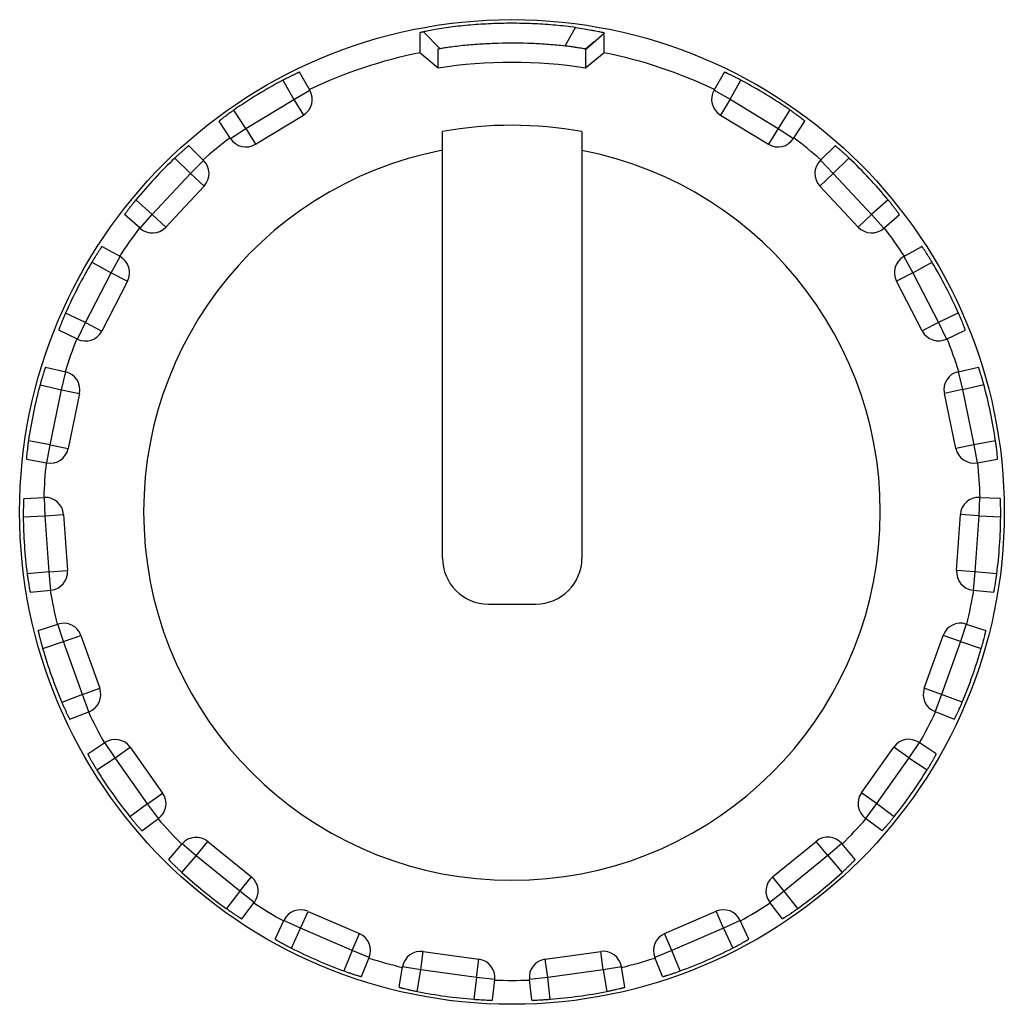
# Model space of a CAD drawing. Header units: millimetres. Extents: x -206 to 633, y -81 to 435.
# Tile 15 of 43: x 86 to 97, y 203 to 214. Entities that reach past the tile are written whole.
import ezdxf

# ---------------------------------------------------------------- set-up
doc = ezdxf.new("R2010")
doc.units = ezdxf.units.MM
doc.header["$LTSCALE"] = 23.1
doc.layers.add('06_ALL_SURFS', color=7, linetype='CONTINUOUS')

msp = doc.modelspace()

# ---------------------------------------------------------------- linework, layer by layer
at = {"layer": '06_ALL_SURFS', "color": 4}
for p, q in [((90.559, 213.28), (90.382, 213.461)), ((91.923, 213.311), (92.035, 213.509)), ((92.144, 213.271), (92.344, 213.446)), ((88.856, 212.935), (88.975, 212.728)), ((93.712, 212.729), (93.831, 212.936)), ((88.975, 212.728), (89.149, 212.828)), ((93.539, 212.829), (93.712, 212.729)), ((88.454, 212.412), (88.975, 212.728)), ((88.975, 212.728), (89.079, 212.558)), ((93.712, 212.729), (93.609, 212.558)), ((93.712, 212.729), (94.234, 212.412)), ((88.454, 212.412), (88.325, 212.612)), ((94.363, 212.613), (94.234, 212.412)), ((88.286, 212.303), (88.454, 212.412)), ((88.454, 212.412), (88.558, 212.241)), ((94.234, 212.412), (94.13, 212.241)), ((94.234, 212.412), (94.402, 212.304)), ((87.684, 212.09), (87.854, 211.923)), ((87.854, 211.923), (87.994, 212.066)), ((94.694, 212.067), (94.834, 211.924)), ((94.834, 211.924), (95.004, 212.091)), ((87.438, 211.477), (87.854, 211.923)), ((87.854, 211.923), (88, 211.787)), ((94.834, 211.924), (94.688, 211.787)), ((94.834, 211.924), (95.25, 211.478)), ((87.438, 211.477), (87.259, 211.636)), ((95.429, 211.637), (95.25, 211.478)), ((87.305, 211.328), (87.438, 211.477)), ((87.438, 211.477), (87.584, 211.341)), ((95.25, 211.478), (95.104, 211.342)), ((95.25, 211.478), (95.383, 211.329)), ((86.992, 210.845), (87.088, 211.02)), ((95.6, 211.021), (95.697, 210.846)), ((86.783, 210.96), (86.992, 210.845)), ((95.697, 210.846), (95.906, 210.961)), ((86.711, 210.304), (86.992, 210.845)), ((86.992, 210.845), (87.169, 210.753)), ((95.697, 210.846), (95.519, 210.754)), ((95.697, 210.846), (95.977, 210.305)), ((86.711, 210.304), (86.497, 210.408)), ((96.192, 210.409), (95.977, 210.305)), ((86.624, 210.124), (86.711, 210.304)), ((86.711, 210.304), (86.889, 210.212)), ((95.977, 210.305), (95.8, 210.213)), ((95.977, 210.305), (96.065, 210.125)), ((86.452, 209.574), (86.498, 209.769)), ((96.191, 209.77), (96.236, 209.576)), ((86.22, 209.629), (86.452, 209.574)), ((96.236, 209.576), (96.469, 209.63)), ((86.328, 208.977), (86.452, 209.574)), ((86.452, 209.574), (86.648, 209.534)), ((96.236, 209.576), (96.041, 209.535)), ((96.236, 209.576), (96.361, 208.978)), ((86.328, 208.977), (86.093, 209.02)), ((86.292, 208.781), (86.328, 208.977)), ((86.328, 208.977), (86.524, 208.937)), ((96.361, 208.978), (96.165, 208.938)), ((96.595, 209.021), (96.361, 208.978)), ((96.361, 208.978), (96.396, 208.782)), ((86.275, 208.205), (86.267, 208.405)), ((96.422, 208.406), (96.413, 208.206)), ((86.037, 208.195), (86.275, 208.205)), ((86.275, 208.205), (86.475, 208.219)), ((86.317, 207.597), (86.275, 208.205)), ((96.413, 208.206), (96.214, 208.22)), ((96.413, 208.206), (96.372, 207.598)), ((96.413, 208.206), (96.652, 208.196)), ((86.317, 207.597), (86.079, 207.574)), ((86.317, 207.597), (86.517, 207.61)), ((86.336, 207.398), (86.317, 207.597)), ((96.372, 207.598), (96.172, 207.612)), ((96.372, 207.598), (96.353, 207.399)), ((96.609, 207.576), (96.372, 207.598)), ((86.475, 206.839), (86.412, 207.029)), ((96.277, 207.03), (96.215, 206.84)), ((86.248, 206.765), (86.475, 206.839)), ((86.475, 206.839), (86.663, 206.906)), ((86.679, 206.265), (86.475, 206.839)), ((96.215, 206.84), (96.01, 206.266)), ((96.215, 206.84), (96.026, 206.907)), ((96.215, 206.84), (96.441, 206.766)), ((86.679, 206.265), (86.867, 206.332)), ((96.01, 206.266), (95.822, 206.333)), ((86.679, 206.265), (86.456, 206.179)), ((86.75, 206.078), (86.679, 206.265)), ((96.01, 206.266), (95.939, 206.079)), ((96.233, 206.18), (96.01, 206.266)), ((87.035, 205.577), (86.924, 205.744)), ((95.766, 205.745), (95.654, 205.578)), ((87.035, 205.577), (87.198, 205.693)), ((95.654, 205.578), (95.491, 205.694)), ((86.837, 205.445), (87.035, 205.577)), ((87.387, 205.079), (87.035, 205.577)), ((95.654, 205.578), (95.303, 205.08)), ((95.654, 205.578), (95.853, 205.446)), ((87.387, 205.079), (87.55, 205.195)), ((95.303, 205.08), (95.139, 205.196)), ((87.387, 205.079), (87.195, 204.937)), ((87.506, 204.919), (87.387, 205.079)), ((95.303, 205.08), (95.183, 204.92)), ((95.494, 204.938), (95.303, 205.08)), ((94.775, 204.515), (94.648, 204.67)), ((87.915, 204.514), (87.763, 204.644)), ((87.915, 204.514), (88.041, 204.669)), ((94.927, 204.645), (94.775, 204.515)), ((87.76, 204.333), (87.915, 204.514)), ((88.388, 204.129), (87.915, 204.514)), ((94.775, 204.515), (94.302, 204.13)), ((94.775, 204.515), (94.93, 204.333)), ((88.388, 204.129), (88.514, 204.284)), ((94.302, 204.13), (94.175, 204.285)), ((88.388, 204.129), (88.242, 203.94)), ((88.546, 204.007), (88.388, 204.129)), ((94.302, 204.13), (94.143, 204.007)), ((94.448, 203.941), (94.302, 204.13)), ((89.049, 203.727), (89.129, 203.91)), ((93.641, 203.727), (93.561, 203.911)), ((89.049, 203.727), (88.868, 203.811)), ((88.949, 203.511), (89.049, 203.727)), ((89.609, 203.484), (89.049, 203.727)), ((93.641, 203.727), (93.081, 203.484)), ((93.822, 203.812), (93.641, 203.727)), ((93.641, 203.727), (93.741, 203.511)), ((89.609, 203.484), (89.688, 203.668)), ((93.081, 203.484), (93.001, 203.668)), ((89.609, 203.484), (89.519, 203.263)), ((89.794, 203.409), (89.609, 203.484)), ((90.354, 203.275), (90.381, 203.474)), ((90.958, 203.192), (90.985, 203.391)), ((91.732, 203.192), (91.705, 203.391)), ((92.336, 203.276), (92.309, 203.474)), ((93.081, 203.484), (92.896, 203.409)), ((93.171, 203.263), (93.081, 203.484)), ((90.354, 203.275), (90.156, 203.308)), ((92.533, 203.308), (92.336, 203.276)), ((90.315, 203.04), (90.354, 203.275)), ((90.958, 203.192), (90.354, 203.275)), ((90.958, 203.192), (90.931, 202.955)), ((91.157, 203.17), (90.958, 203.192)), ((91.732, 203.192), (91.533, 203.17)), ((92.336, 203.276), (91.732, 203.192)), ((91.759, 202.955), (91.732, 203.192)), ((92.336, 203.276), (92.374, 203.04))]:
    msp.add_line(p, q, dxfattribs=at)
at = {"layer": '06_ALL_SURFS', "color": 7}
for p, q in [((92.235, 213.354), (92.144, 213.274)), ((90.544, 213.067), (90.344, 213.234)), ((92.344, 213.235), (92.144, 213.067)), ((89.149, 212.828), (89.037, 213.023)), ((93.539, 212.829), (93.651, 213.023)), ((88.286, 212.303), (88.165, 212.492)), ((88.558, 212.241), (89.079, 212.558)), ((93.609, 212.558), (94.13, 212.241)), ((94.402, 212.304), (94.523, 212.493)), ((90.589, 207.747), (90.589, 212.378)), ((92.104, 212.378), (92.104, 207.747)), ((87.994, 212.066), (87.834, 212.223)), ((94.694, 212.067), (94.854, 212.224)), ((88, 211.787), (87.584, 211.341)), ((95.104, 211.342), (94.688, 211.787)), ((87.305, 211.328), (87.137, 211.477)), ((95.383, 211.329), (95.551, 211.478)), ((87.088, 211.02), (86.891, 211.129)), ((95.6, 211.021), (95.797, 211.13)), ((87.169, 210.753), (86.889, 210.212)), ((95.8, 210.213), (95.519, 210.754)), ((86.624, 210.124), (86.422, 210.222)), ((96.065, 210.125), (96.267, 210.223)), ((86.279, 209.82), (86.498, 209.769)), ((96.191, 209.77), (96.409, 209.821)), ((86.648, 209.534), (86.524, 208.937)), ((96.165, 208.938), (96.041, 209.535)), ((86.071, 208.821), (86.292, 208.781)), ((96.396, 208.782), (96.617, 208.822)), ((86.042, 208.395), (86.267, 208.405)), ((96.422, 208.406), (96.646, 208.397)), ((86.475, 208.219), (86.517, 207.61)), ((96.172, 207.612), (96.214, 208.22)), ((86.112, 207.377), (86.336, 207.398)), ((96.353, 207.399), (96.577, 207.378)), ((91.089, 207.247), (91.604, 207.247)), ((86.199, 206.959), (86.412, 207.029)), ((96.277, 207.03), (96.49, 206.96)), ((86.663, 206.906), (86.867, 206.332)), ((95.822, 206.333), (96.026, 206.907)), ((86.541, 205.997), (86.75, 206.078)), ((95.939, 206.079), (96.148, 205.998)), ((86.737, 205.619), (86.924, 205.744)), ((95.952, 205.62), (95.766, 205.745)), ((87.198, 205.693), (87.55, 205.195)), ((95.139, 205.196), (95.491, 205.694)), ((87.326, 204.785), (87.506, 204.919)), ((95.364, 204.786), (95.183, 204.92)), ((94.175, 204.285), (94.648, 204.67)), ((87.617, 204.473), (87.763, 204.644)), ((88.041, 204.669), (88.514, 204.284)), ((95.073, 204.474), (94.927, 204.645)), ((88.409, 203.829), (88.546, 204.007)), ((94.281, 203.83), (94.143, 204.007)), ((89.129, 203.91), (89.688, 203.668)), ((93.001, 203.668), (93.561, 203.911)), ((88.773, 203.607), (88.868, 203.811)), ((93.917, 203.608), (93.822, 203.812)), ((89.71, 203.201), (89.794, 203.409)), ((90.381, 203.474), (90.985, 203.391)), ((91.705, 203.391), (92.309, 203.474)), ((92.98, 203.201), (92.896, 203.409)), ((90.12, 203.086), (90.156, 203.308)), ((92.57, 203.086), (92.533, 203.308)), ((91.132, 202.947), (91.157, 203.17)), ((91.558, 202.947), (91.533, 203.17))]:
    msp.add_line(p, q, dxfattribs=at)
msp.add_circle((91.344, 208.247), 5.347, dxfattribs=at)
for centre, radius, start, end in [((91.344, 208.247), 5.087, 101.3437, 115.613), ((91.344, 208.247), 5.087, 64.4, 78.6692), ((91.344, 208.043), 5.087, 80.9577, 99.055), ((91.344, 208.247), 5.308, 117.953, 124.6688), ((91.344, 208.247), 5.308, 55.3443, 62.0601), ((88.975, 212.728), 0.2, 301.3109, 29.8802), ((93.712, 212.729), 0.2, 150.1328, 238.7022), ((91.344, 208.247), 4.2, 79.5813, 100.3646), ((91.344, 208.247), 5.087, 127.0087, 131.2652), ((88.454, 212.412), 0.2, 212.7415, 301.3109), ((94.234, 212.412), 0.2, 238.7022, 327.2716), ((91.344, 208.247), 5.087, 48.7479, 53.0043), ((91.344, 208.247), 4, 100.8887, 79.0538), ((91.344, 208.247), 5.308, 133.6053, 140.3207), ((87.854, 211.923), 0.2, 316.9631, 45.5324), ((94.834, 211.924), 0.2, 134.4807, 223.05), ((91.344, 208.247), 5.308, 39.6924, 46.4078), ((91.344, 208.247), 5.087, 142.6609, 146.9174), ((87.438, 211.477), 0.2, 228.3937, 316.9631), ((95.25, 211.478), 0.2, 223.05, 311.6194), ((91.344, 208.247), 5.087, 33.0957, 37.3522), ((86.992, 210.845), 0.2, 332.6152, 61.1846), ((95.697, 210.846), 0.2, 118.8285, 207.3978), ((91.344, 208.247), 5.308, 149.2575, 155.9735), ((91.344, 208.247), 5.308, 24.0395, 30.7555), ((91.344, 208.247), 5.087, 158.3131, 162.5696), ((86.711, 210.304), 0.2, 244.0459, 332.6152), ((95.977, 210.305), 0.2, 207.3978, 295.9672), ((91.344, 208.247), 5.087, 17.4435, 21.7), ((86.452, 209.574), 0.2, 348.2674, 76.8368), ((96.236, 209.576), 0.2, 103.1763, 191.7457), ((91.344, 208.247), 5.308, 164.9067, 171.6222), ((91.344, 208.247), 5.308, 8.3908, 15.1064), ((86.328, 208.977), 0.2, 259.698, 348.2674), ((96.361, 208.978), 0.2, 191.7457, 280.315), ((91.344, 208.247), 5.087, 173.9653, 178.2217), ((91.344, 208.247), 5.087, 1.7913, 6.0478), ((86.275, 208.205), 0.2, 3.9196, 92.4889), ((96.413, 208.206), 0.2, 87.5241, 176.0935), ((89.619, 208.23), 3.583, 179.7422, 180.5648), ((93.042, 208.231), 3.61, 359.4515, 0.2678), ((91.344, 208.247), 5.308, 180.5618, 187.2801), ((91.344, 208.247), 5.308, 352.733, 359.4513), ((91.089, 207.747), 0.5, 180.0065, 270.0065), ((91.604, 207.747), 0.5, 270.0065, 0.0065), ((86.317, 207.597), 0.2, 275.3502, 3.9196), ((96.372, 207.598), 0.2, 176.0935, 264.6629), ((91.344, 208.247), 5.087, 189.6174, 193.8739), ((91.344, 208.247), 5.087, 346.1392, 350.3957), ((86.475, 206.839), 0.2, 19.5718, 108.1411), ((96.215, 206.84), 0.2, 71.872, 160.4413), ((91.344, 208.247), 5.308, 196.2163, 202.9293), ((91.344, 208.247), 5.308, 337.0838, 343.7967), ((86.679, 206.265), 0.2, 291.0024, 19.5718), ((96.01, 206.266), 0.2, 160.4413, 249.0107), ((91.344, 208.247), 5.087, 205.2696, 209.5261), ((91.344, 208.247), 5.087, 330.487, 334.7435), ((87.035, 205.577), 0.2, 35.2239, 123.7933), ((95.654, 205.578), 0.2, 56.2198, 144.7891), ((91.344, 208.247), 5.308, 211.866, 218.582), ((91.344, 208.247), 5.308, 321.4311, 328.1471), ((87.387, 205.079), 0.2, 306.6546, 35.2239), ((95.303, 205.08), 0.2, 144.7891, 233.3585), ((91.344, 208.247), 5.087, 220.9218, 225.1783), ((91.344, 208.247), 5.087, 314.8348, 319.0913), ((87.915, 204.514), 0.2, 50.8761, 139.4455), ((94.775, 204.515), 0.2, 40.5676, 129.137), ((91.344, 208.247), 5.308, 227.5181, 234.2339), ((88.388, 204.129), 0.2, 322.3067, 50.8761), ((94.302, 204.13), 0.2, 129.137, 217.7063), ((91.344, 208.247), 5.308, 305.7792, 312.4949), ((91.344, 208.247), 5.087, 236.5739, 240.8304), ((89.049, 203.727), 0.2, 66.5283, 155.0976), ((93.641, 203.727), 0.2, 24.9154, 113.4848), ((91.344, 208.247), 5.087, 299.1826, 303.4391), ((89.609, 203.484), 0.2, 337.9589, 66.5283), ((93.081, 203.484), 0.2, 113.4848, 202.0542), ((91.344, 208.247), 5.308, 243.1705, 249.8859), ((91.344, 208.247), 5.308, 290.1271, 296.8426), ((91.344, 208.247), 5.087, 252.2261, 256.4826), ((90.354, 203.275), 0.2, 82.1805, 170.7498), ((90.958, 203.192), 0.2, 353.6111, 82.1805), ((91.732, 203.192), 0.2, 97.8326, 186.402), ((92.336, 203.276), 0.2, 9.2633, 97.8326), ((91.344, 208.247), 5.087, 283.5305, 287.787), ((91.344, 208.247), 5.087, 267.8783, 272.1348), ((91.344, 208.247), 5.308, 258.8224, 265.5375), ((91.344, 208.247), 5.308, 274.4755, 281.1907)]:
    msp.add_arc(centre, radius, start, end, dxfattribs=at)
for points, knots in [([(92.035, 213.509), (91.963, 213.519), (91.816, 213.535), (91.594, 213.55), (91.37, 213.556), (91.146, 213.552), (90.923, 213.539), (90.711, 213.518), (90.549, 213.494), (90.442, 213.474), (90.4, 213.465), (90.382, 213.461)], [0, 0, 0, 0, 0.13188, 0.266616, 0.401353, 0.536091, 0.670826, 0.804528, 0.921621, 0.966802, 1, 1, 1, 1]), ([(90.382, 213.461), (90.376, 213.46), (90.369, 213.458), (90.359, 213.456), (90.354, 213.454), (90.35, 213.453), (90.347, 213.452), (90.345, 213.451), (90.344, 213.451), (90.343, 213.45), (90.343, 213.45), (90.344, 213.449), (90.344, 213.448), (90.344, 213.447), (90.344, 213.445), (90.344, 213.443), (90.344, 213.44), (90.344, 213.437), (90.344, 213.432), (90.344, 213.427), (90.344, 213.42), (90.344, 213.411), (90.344, 213.399), (90.344, 213.385), (90.344, 213.372), (90.344, 213.358), (90.344, 213.34), (90.344, 213.317), (90.344, 213.289), (90.344, 213.262), (90.344, 213.244), (90.344, 213.234)], [0, 0, 0, 0, 0.065651, 0.091732, 0.113177, 0.129885, 0.14186, 0.149759, 0.154519, 0.157179, 0.158931, 0.162231, 0.165524, 0.16881, 0.175543, 0.182373, 0.195638, 0.209023, 0.222464, 0.249317, 0.276094, 0.302853, 0.356425, 0.410044, 0.463673, 0.517295, 0.570911, 0.678143, 0.785397, 0.892684, 1, 1, 1, 1]), ([(92.035, 213.509), (92.066, 213.505), (92.123, 213.496), (92.191, 213.484), (92.239, 213.475), (92.269, 213.469), (92.294, 213.464), (92.311, 213.46), (92.323, 213.457), (92.329, 213.456), (92.335, 213.454), (92.339, 213.453), (92.342, 213.452), (92.343, 213.451), (92.345, 213.45), (92.344, 213.449), (92.343, 213.448), (92.344, 213.447), (92.344, 213.446)], [0, 0, 0, 0, 0.290607, 0.543629, 0.652428, 0.747529, 0.827558, 0.891194, 0.916685, 0.938024, 0.955268, 0.968478, 0.977733, 0.983459, 0.987978, 0.9911, 0.994001, 1, 1, 1, 1]), ([(92.344, 213.235), (92.344, 213.252), (92.344, 213.288), (92.344, 213.332), (92.344, 213.367), (92.344, 213.393), (92.344, 213.42), (92.343, 213.438), (92.344, 213.446)], [0, 0, 0, 0, 0.250157, 0.500215, 0.625228, 0.750131, 0.875173, 1, 1, 1, 1]), ([(90.559, 213.28), (90.572, 213.283), (90.607, 213.289), (90.668, 213.298), (90.745, 213.308), (90.832, 213.318), (90.922, 213.326), (91.044, 213.334), (91.256, 213.344), (91.499, 213.343), (91.742, 213.328), (91.863, 213.317), (91.923, 213.311)], [0, 0, 0, 0, 0.03048, 0.077145, 0.135932, 0.201335, 0.267925, 0.33453, 0.467737, 0.734112, 0.867319, 1, 1, 1, 1]), ([(90.544, 213.067), (90.544, 213.084), (90.544, 213.111), (90.544, 213.146), (90.544, 213.172), (90.544, 213.194), (90.544, 213.212), (90.544, 213.225), (90.544, 213.236), (90.544, 213.245), (90.544, 213.252), (90.544, 213.257), (90.544, 213.261), (90.544, 213.265), (90.543, 213.268), (90.543, 213.271), (90.544, 213.273), (90.543, 213.274), (90.542, 213.274), (90.541, 213.275), (90.542, 213.276), (90.544, 213.277), (90.55, 213.278), (90.555, 213.279), (90.559, 213.28)], [0, 0, 0, 0, 0.232431, 0.348604, 0.46476, 0.580943, 0.639058, 0.697167, 0.755208, 0.784189, 0.813187, 0.842298, 0.856903, 0.871422, 0.885803, 0.900438, 0.907857, 0.912314, 0.917567, 0.921499, 0.924008, 0.929035, 0.951537, 1, 1, 1, 1]), ([(91.923, 213.311), (91.94, 213.309), (91.973, 213.305), (92.019, 213.298), (92.059, 213.292), (92.093, 213.287), (92.116, 213.283), (92.129, 213.28), (92.136, 213.279), (92.141, 213.278), (92.144, 213.277), (92.145, 213.276), (92.146, 213.276), (92.146, 213.275)], [0, 0, 0, 0, 0.227494, 0.435502, 0.618126, 0.769816, 0.884372, 0.925323, 0.955541, 0.976519, 0.989789, 0.996953, 1, 1, 1, 1]), ([(92.144, 213.271), (92.143, 213.263), (92.143, 213.25), (92.144, 213.233), (92.144, 213.216), (92.144, 213.195), (92.144, 213.169), (92.144, 213.144), (92.144, 213.11), (92.144, 213.084), (92.144, 213.067)], [0, 0, 0, 0, 0.124666, 0.187479, 0.250037, 0.374859, 0.499845, 0.624893, 0.749911, 1, 1, 1, 1]), ([(92.144, 213.274), (92.144, 213.274), (92.144, 213.273), (92.144, 213.272), (92.144, 213.271)], [0, 0, 0, 0, 0.495519, 1, 1, 1, 1]), ([(89.037, 213.023), (89.037, 213.023), (89.036, 213.023), (89.036, 213.023), (89.034, 213.022), (89.033, 213.022), (89.031, 213.021), (89.027, 213.019), (89.022, 213.017), (89.014, 213.014), (89.005, 213.01), (88.994, 213.005), (88.978, 212.997), (88.954, 212.985), (88.924, 212.97), (88.891, 212.953), (88.868, 212.941), (88.856, 212.935)], [0, 0, 0, 0, 0.001533, 0.005319, 0.01146, 0.019957, 0.030797, 0.043965, 0.077186, 0.119269, 0.169782, 0.228282, 0.294193, 0.445517, 0.618055, 0.805483, 1, 1, 1, 1]), ([(93.831, 212.936), (93.82, 212.942), (93.797, 212.954), (93.764, 212.971), (93.733, 212.986), (93.71, 212.997), (93.693, 213.005), (93.683, 213.01), (93.674, 213.014), (93.666, 213.018), (93.66, 213.02), (93.657, 213.021), (93.655, 213.022), (93.653, 213.023), (93.652, 213.023), (93.651, 213.023), (93.651, 213.023), (93.651, 213.023)], [0, 0, 0, 0, 0.194519, 0.381951, 0.554492, 0.705815, 0.771724, 0.830224, 0.880737, 0.922819, 0.956038, 0.969206, 0.980046, 0.988542, 0.994682, 0.998467, 1, 1, 1, 1]), ([(88.325, 212.612), (88.314, 212.605), (88.294, 212.59), (88.263, 212.569), (88.236, 212.548), (88.215, 212.533), (88.2, 212.522), (88.191, 212.514), (88.183, 212.508), (88.177, 212.503), (88.172, 212.499), (88.169, 212.497), (88.167, 212.495), (88.166, 212.494), (88.165, 212.493), (88.165, 212.493), (88.164, 212.492), (88.165, 212.492)], [0, 0, 0, 0, 0.194519, 0.381951, 0.554492, 0.705815, 0.771724, 0.830224, 0.880737, 0.922819, 0.956038, 0.969206, 0.980046, 0.988542, 0.994682, 0.998467, 1, 1, 1, 1]), ([(94.523, 212.493), (94.523, 212.493), (94.523, 212.493), (94.523, 212.494), (94.522, 212.495), (94.52, 212.496), (94.519, 212.497), (94.516, 212.5), (94.511, 212.504), (94.505, 212.509), (94.497, 212.515), (94.487, 212.522), (94.473, 212.534), (94.452, 212.549), (94.424, 212.569), (94.394, 212.591), (94.373, 212.606), (94.363, 212.613)], [0, 0, 0, 0, 0.001533, 0.005319, 0.01146, 0.019957, 0.030797, 0.043965, 0.077185, 0.119269, 0.169782, 0.228282, 0.294193, 0.445517, 0.618055, 0.805482, 1, 1, 1, 1]), ([(87.834, 212.223), (87.834, 212.223), (87.833, 212.223), (87.833, 212.223), (87.832, 212.222), (87.83, 212.221), (87.829, 212.22), (87.826, 212.217), (87.821, 212.214), (87.814, 212.208), (87.807, 212.202), (87.798, 212.194), (87.784, 212.182), (87.764, 212.165), (87.739, 212.142), (87.712, 212.117), (87.693, 212.099), (87.684, 212.09)], [0, 0, 0, 0, 0.001533, 0.005318, 0.011459, 0.019956, 0.030797, 0.043965, 0.077185, 0.119269, 0.169782, 0.228283, 0.294194, 0.445518, 0.618056, 0.805483, 1, 1, 1, 1]), ([(95.004, 212.091), (94.995, 212.1), (94.976, 212.118), (94.949, 212.143), (94.923, 212.166), (94.904, 212.183), (94.89, 212.195), (94.881, 212.203), (94.873, 212.209), (94.867, 212.214), (94.862, 212.218), (94.859, 212.221), (94.858, 212.222), (94.856, 212.223), (94.855, 212.224), (94.855, 212.224), (94.854, 212.224), (94.854, 212.224)], [0, 0, 0, 0, 0.194519, 0.38195, 0.55449, 0.705814, 0.771724, 0.830224, 0.880737, 0.922819, 0.956039, 0.969206, 0.980046, 0.988543, 0.994683, 0.998467, 1, 1, 1, 1]), ([(87.259, 211.636), (87.251, 211.626), (87.235, 211.606), (87.212, 211.577), (87.191, 211.55), (87.175, 211.53), (87.164, 211.515), (87.157, 211.505), (87.151, 211.497), (87.146, 211.49), (87.142, 211.486), (87.14, 211.482), (87.139, 211.481), (87.138, 211.479), (87.137, 211.478), (87.137, 211.477), (87.137, 211.477), (87.137, 211.477)], [0, 0, 0, 0, 0.194517, 0.381948, 0.554488, 0.705812, 0.771722, 0.830223, 0.880736, 0.922819, 0.956039, 0.969206, 0.980047, 0.988543, 0.994683, 0.998467, 1, 1, 1, 1]), ([(95.551, 211.478), (95.551, 211.478), (95.551, 211.478), (95.551, 211.479), (95.55, 211.48), (95.549, 211.482), (95.548, 211.483), (95.546, 211.487), (95.542, 211.491), (95.537, 211.498), (95.531, 211.506), (95.524, 211.516), (95.513, 211.531), (95.497, 211.551), (95.476, 211.578), (95.453, 211.607), (95.437, 211.627), (95.429, 211.637)], [0, 0, 0, 0, 0.001533, 0.005318, 0.011459, 0.019956, 0.030797, 0.043965, 0.077185, 0.119269, 0.169784, 0.228285, 0.294196, 0.44552, 0.618058, 0.805485, 1, 1, 1, 1]), ([(86.891, 211.129), (86.891, 211.129), (86.891, 211.128), (86.89, 211.128), (86.889, 211.127), (86.888, 211.126), (86.887, 211.124), (86.885, 211.121), (86.881, 211.116), (86.877, 211.109), (86.871, 211.101), (86.864, 211.091), (86.854, 211.076), (86.84, 211.054), (86.822, 211.025), (86.802, 210.993), (86.789, 210.971), (86.783, 210.96)], [0, 0, 0, 0, 0.001533, 0.005319, 0.011459, 0.019957, 0.030797, 0.043965, 0.077186, 0.11927, 0.169783, 0.228284, 0.294195, 0.44552, 0.618057, 0.805484, 1, 1, 1, 1]), ([(95.906, 210.961), (95.899, 210.972), (95.886, 210.994), (95.866, 211.026), (95.848, 211.055), (95.834, 211.077), (95.824, 211.092), (95.817, 211.102), (95.811, 211.11), (95.807, 211.117), (95.803, 211.122), (95.801, 211.125), (95.8, 211.127), (95.799, 211.128), (95.798, 211.129), (95.797, 211.129), (95.797, 211.13), (95.797, 211.13)], [0, 0, 0, 0, 0.194517, 0.381948, 0.554489, 0.705813, 0.771722, 0.830223, 0.880736, 0.922818, 0.956038, 0.969206, 0.980046, 0.988542, 0.994682, 0.998467, 1, 1, 1, 1]), ([(86.497, 210.408), (86.491, 210.396), (86.481, 210.373), (86.466, 210.339), (86.453, 210.307), (86.444, 210.283), (86.437, 210.266), (86.433, 210.255), (86.429, 210.245), (86.426, 210.237), (86.424, 210.232), (86.423, 210.228), (86.422, 210.226), (86.422, 210.224), (86.422, 210.223), (86.422, 210.223), (86.422, 210.222), (86.422, 210.222)], [0, 0, 0, 0, 0.194529, 0.381964, 0.554505, 0.705826, 0.771734, 0.830231, 0.880742, 0.922822, 0.95604, 0.969207, 0.980046, 0.988543, 0.994682, 0.998467, 1, 1, 1, 1]), ([(96.267, 210.223), (96.267, 210.223), (96.267, 210.224), (96.267, 210.224), (96.266, 210.226), (96.266, 210.227), (96.265, 210.229), (96.264, 210.233), (96.262, 210.239), (96.259, 210.246), (96.256, 210.256), (96.251, 210.267), (96.245, 210.284), (96.235, 210.308), (96.222, 210.34), (96.207, 210.374), (96.197, 210.397), (96.192, 210.409)], [0, 0, 0, 0, 0.001533, 0.005319, 0.011459, 0.019956, 0.030796, 0.043963, 0.077182, 0.119263, 0.169774, 0.228273, 0.294181, 0.445502, 0.618041, 0.805472, 1, 1, 1, 1]), ([(86.279, 209.82), (86.279, 209.82), (86.279, 209.82), (86.278, 209.819), (86.278, 209.818), (86.277, 209.817), (86.276, 209.815), (86.275, 209.811), (86.273, 209.805), (86.27, 209.798), (86.267, 209.788), (86.263, 209.777), (86.258, 209.759), (86.25, 209.734), (86.24, 209.702), (86.23, 209.666), (86.223, 209.642), (86.22, 209.629)], [0, 0, 0, 0, 0.001535, 0.005321, 0.011461, 0.019957, 0.030795, 0.043959, 0.077169, 0.119238, 0.169736, 0.228221, 0.294118, 0.445425, 0.617966, 0.805418, 1, 1, 1, 1]), ([(96.469, 209.63), (96.465, 209.643), (96.458, 209.667), (96.448, 209.703), (96.438, 209.736), (96.431, 209.76), (96.425, 209.778), (96.421, 209.789), (96.418, 209.799), (96.416, 209.807), (96.414, 209.812), (96.412, 209.816), (96.411, 209.818), (96.411, 209.819), (96.41, 209.821), (96.41, 209.821), (96.41, 209.821), (96.409, 209.821)], [0, 0, 0, 0, 0.194585, 0.382041, 0.554585, 0.70589, 0.771786, 0.830271, 0.880768, 0.922836, 0.956044, 0.969208, 0.980046, 0.988541, 0.99468, 0.998466, 1, 1, 1, 1]), ([(86.093, 209.02), (86.091, 209.007), (86.088, 208.982), (86.083, 208.945), (86.079, 208.911), (86.076, 208.885), (86.074, 208.867), (86.073, 208.855), (86.072, 208.845), (86.072, 208.837), (86.071, 208.831), (86.071, 208.827), (86.071, 208.825), (86.071, 208.823), (86.071, 208.822), (86.071, 208.821), (86.071, 208.821), (86.071, 208.821)], [0, 0, 0, 0, 0.194452, 0.381859, 0.554397, 0.70574, 0.771664, 0.830179, 0.880708, 0.922805, 0.956035, 0.969206, 0.980048, 0.988546, 0.994686, 0.998469, 1, 1, 1, 1]), ([(96.617, 208.822), (96.617, 208.822), (96.618, 208.822), (96.618, 208.823), (96.618, 208.824), (96.618, 208.826), (96.618, 208.828), (96.617, 208.832), (96.617, 208.838), (96.616, 208.846), (96.615, 208.856), (96.614, 208.868), (96.613, 208.886), (96.61, 208.912), (96.606, 208.946), (96.601, 208.983), (96.597, 209.009), (96.595, 209.021)], [0, 0, 0, 0, 0.001532, 0.005316, 0.011457, 0.019956, 0.0308, 0.043971, 0.077202, 0.119301, 0.169831, 0.228348, 0.294273, 0.445615, 0.618149, 0.805551, 1, 1, 1, 1]), ([(86.042, 208.395), (86.042, 208.395), (86.042, 208.395), (86.042, 208.395), (86.042, 208.394), (86.041, 208.392), (86.041, 208.389), (86.041, 208.384), (86.04, 208.378), (86.04, 208.371), (86.04, 208.363), (86.039, 208.349), (86.038, 208.33), (86.038, 208.305), (86.037, 208.276), (86.037, 208.257), (86.037, 208.246)], [0, 0, 0, 0, 0.001539, 0.005139, 0.010937, 0.018945, 0.041559, 0.072887, 0.112775, 0.160902, 0.216903, 0.280411, 0.428306, 0.60076, 0.793338, 1, 1, 1, 1]), ([(96.652, 208.248), (96.652, 208.258), (96.652, 208.278), (96.651, 208.306), (96.651, 208.332), (96.65, 208.351), (96.649, 208.364), (96.649, 208.372), (96.648, 208.379), (96.648, 208.385), (96.648, 208.39), (96.647, 208.393), (96.647, 208.395), (96.647, 208.396), (96.647, 208.396), (96.647, 208.397), (96.646, 208.397)], [0, 0, 0, 0, 0.206656, 0.399223, 0.571668, 0.719564, 0.783076, 0.83908, 0.887211, 0.927102, 0.958433, 0.98105, 0.98906, 0.994859, 0.99846, 1, 1, 1, 1]), ([(86.079, 207.574), (86.081, 207.561), (86.084, 207.536), (86.09, 207.499), (86.095, 207.466), (86.099, 207.44), (86.102, 207.422), (86.105, 207.41), (86.106, 207.4), (86.108, 207.392), (86.109, 207.386), (86.11, 207.383), (86.111, 207.381), (86.111, 207.379), (86.111, 207.378), (86.112, 207.377), (86.112, 207.377), (86.112, 207.377)], [0, 0, 0, 0, 0.194577, 0.382031, 0.554574, 0.705879, 0.771775, 0.830261, 0.880757, 0.922825, 0.956035, 0.9692, 0.980039, 0.988535, 0.994677, 0.998464, 1, 1, 1, 1]), ([(96.577, 207.378), (96.577, 207.378), (96.577, 207.378), (96.577, 207.379), (96.578, 207.38), (96.578, 207.382), (96.579, 207.384), (96.58, 207.388), (96.581, 207.393), (96.583, 207.402), (96.584, 207.412), (96.586, 207.423), (96.59, 207.441), (96.594, 207.467), (96.599, 207.501), (96.604, 207.537), (96.608, 207.563), (96.609, 207.576)], [0, 0, 0, 0, 0.001535, 0.005322, 0.011463, 0.019959, 0.030798, 0.043962, 0.077172, 0.119239, 0.169736, 0.228222, 0.294119, 0.445428, 0.61797, 0.805422, 1, 1, 1, 1]), ([(86.199, 206.959), (86.199, 206.959), (86.199, 206.959), (86.199, 206.958), (86.199, 206.957), (86.199, 206.955), (86.199, 206.953), (86.2, 206.949), (86.201, 206.943), (86.203, 206.935), (86.205, 206.925), (86.208, 206.914), (86.212, 206.896), (86.219, 206.871), (86.227, 206.838), (86.237, 206.802), (86.244, 206.777), (86.248, 206.765)], [0, 0, 0, 0, 0.00153, 0.005313, 0.011452, 0.019949, 0.030791, 0.04396, 0.077189, 0.119286, 0.169814, 0.228328, 0.294251, 0.445591, 0.618126, 0.805535, 1, 1, 1, 1]), ([(96.441, 206.766), (96.445, 206.778), (96.452, 206.803), (96.462, 206.839), (96.47, 206.872), (96.477, 206.897), (96.481, 206.915), (96.484, 206.927), (96.486, 206.936), (96.488, 206.945), (96.489, 206.95), (96.49, 206.954), (96.49, 206.956), (96.49, 206.958), (96.49, 206.959), (96.49, 206.96), (96.49, 206.96), (96.49, 206.96)], [0, 0, 0, 0, 0.194464, 0.381874, 0.554411, 0.70575, 0.771672, 0.830185, 0.880713, 0.922809, 0.956038, 0.969208, 0.98005, 0.988547, 0.994686, 0.998469, 1, 1, 1, 1]), ([(86.456, 206.179), (86.461, 206.167), (86.471, 206.144), (86.486, 206.11), (86.5, 206.079), (86.511, 206.055), (86.519, 206.038), (86.525, 206.028), (86.529, 206.019), (86.533, 206.011), (86.536, 206.006), (86.537, 206.003), (86.538, 206.001), (86.539, 205.999), (86.54, 205.998), (86.54, 205.998), (86.541, 205.997), (86.541, 205.997)], [0, 0, 0, 0, 0.194515, 0.381945, 0.554484, 0.705808, 0.771719, 0.83022, 0.880734, 0.922818, 0.956038, 0.969206, 0.980046, 0.988542, 0.994682, 0.998467, 1, 1, 1, 1]), ([(96.148, 205.998), (96.149, 205.998), (96.149, 205.999), (96.149, 205.999), (96.15, 206), (96.151, 206.002), (96.152, 206.004), (96.154, 206.007), (96.156, 206.012), (96.16, 206.02), (96.165, 206.029), (96.17, 206.039), (96.178, 206.056), (96.189, 206.08), (96.203, 206.111), (96.218, 206.145), (96.228, 206.168), (96.233, 206.18)], [0, 0, 0, 0, 0.001533, 0.005317, 0.011457, 0.019954, 0.030795, 0.043962, 0.077183, 0.119267, 0.169782, 0.228283, 0.294195, 0.44552, 0.618058, 0.805485, 1, 1, 1, 1]), ([(86.737, 205.619), (86.737, 205.619), (86.737, 205.618), (86.737, 205.618), (86.738, 205.616), (86.738, 205.615), (86.739, 205.613), (86.741, 205.61), (86.744, 205.604), (86.748, 205.597), (86.752, 205.588), (86.758, 205.578), (86.767, 205.562), (86.78, 205.539), (86.797, 205.509), (86.816, 205.478), (86.83, 205.456), (86.837, 205.445)], [0, 0, 0, 0, 0.001533, 0.005318, 0.011459, 0.019956, 0.030796, 0.043964, 0.077184, 0.119266, 0.169779, 0.228279, 0.294189, 0.445513, 0.618052, 0.805481, 1, 1, 1, 1]), ([(95.853, 205.446), (95.86, 205.457), (95.873, 205.479), (95.892, 205.51), (95.909, 205.54), (95.922, 205.563), (95.931, 205.579), (95.937, 205.589), (95.942, 205.598), (95.946, 205.605), (95.948, 205.611), (95.95, 205.614), (95.951, 205.616), (95.952, 205.617), (95.952, 205.619), (95.952, 205.619), (95.952, 205.62), (95.952, 205.62)], [0, 0, 0, 0, 0.194519, 0.38195, 0.55449, 0.705813, 0.771722, 0.830222, 0.880734, 0.922816, 0.956036, 0.969203, 0.980044, 0.988541, 0.994681, 0.998467, 1, 1, 1, 1]), ([(87.195, 204.937), (87.203, 204.927), (87.219, 204.907), (87.243, 204.878), (87.265, 204.852), (87.282, 204.832), (87.294, 204.818), (87.302, 204.81), (87.309, 204.802), (87.314, 204.796), (87.318, 204.792), (87.321, 204.789), (87.323, 204.787), (87.324, 204.786), (87.325, 204.785), (87.325, 204.785), (87.326, 204.785), (87.326, 204.785)], [0, 0, 0, 0, 0.19452, 0.381952, 0.554492, 0.705815, 0.771723, 0.830223, 0.880735, 0.922817, 0.956036, 0.969204, 0.980044, 0.988541, 0.994681, 0.998467, 1, 1, 1, 1]), ([(95.364, 204.786), (95.364, 204.786), (95.364, 204.786), (95.365, 204.786), (95.366, 204.787), (95.367, 204.788), (95.368, 204.79), (95.371, 204.793), (95.375, 204.797), (95.381, 204.803), (95.388, 204.811), (95.395, 204.819), (95.407, 204.833), (95.425, 204.853), (95.447, 204.879), (95.47, 204.908), (95.486, 204.928), (95.494, 204.938)], [0, 0, 0, 0, 0.001533, 0.005318, 0.011459, 0.019955, 0.030796, 0.043963, 0.077183, 0.119265, 0.169777, 0.228277, 0.294187, 0.445511, 0.61805, 0.805479, 1, 1, 1, 1]), ([(87.617, 204.473), (87.617, 204.473), (87.617, 204.473), (87.617, 204.472), (87.618, 204.471), (87.619, 204.47), (87.621, 204.468), (87.623, 204.465), (87.627, 204.461), (87.633, 204.455), (87.64, 204.448), (87.648, 204.439), (87.661, 204.426), (87.68, 204.408), (87.704, 204.384), (87.731, 204.359), (87.75, 204.341), (87.76, 204.333)], [0, 0, 0, 0, 0.001533, 0.005318, 0.011458, 0.019955, 0.030796, 0.043963, 0.077183, 0.119265, 0.169778, 0.228279, 0.294189, 0.445513, 0.618052, 0.80548, 1, 1, 1, 1]), ([(94.93, 204.333), (94.939, 204.342), (94.958, 204.359), (94.985, 204.385), (95.01, 204.409), (95.028, 204.427), (95.041, 204.44), (95.049, 204.448), (95.056, 204.456), (95.062, 204.462), (95.066, 204.466), (95.069, 204.469), (95.07, 204.471), (95.071, 204.472), (95.072, 204.473), (95.073, 204.474), (95.073, 204.474), (95.073, 204.474)], [0, 0, 0, 0, 0.194519, 0.38195, 0.55449, 0.705813, 0.771723, 0.830222, 0.880735, 0.922817, 0.956037, 0.969204, 0.980045, 0.988541, 0.994682, 0.998467, 1, 1, 1, 1]), ([(88.242, 203.94), (88.253, 203.933), (88.274, 203.918), (88.304, 203.897), (88.332, 203.877), (88.354, 203.863), (88.369, 203.853), (88.379, 203.847), (88.388, 203.841), (88.395, 203.837), (88.4, 203.834), (88.403, 203.832), (88.405, 203.831), (88.407, 203.83), (88.408, 203.829), (88.408, 203.829), (88.409, 203.829), (88.409, 203.829)], [0, 0, 0, 0, 0.194518, 0.381948, 0.554488, 0.705811, 0.771721, 0.830221, 0.880734, 0.922816, 0.956036, 0.969204, 0.980045, 0.988541, 0.994682, 0.998467, 1, 1, 1, 1]), ([(94.281, 203.83), (94.281, 203.83), (94.281, 203.83), (94.282, 203.83), (94.283, 203.831), (94.285, 203.831), (94.286, 203.832), (94.29, 203.834), (94.295, 203.837), (94.302, 203.842), (94.311, 203.847), (94.32, 203.854), (94.336, 203.864), (94.358, 203.878), (94.386, 203.897), (94.416, 203.918), (94.437, 203.933), (94.448, 203.941)], [0, 0, 0, 0, 0.001533, 0.005318, 0.011458, 0.019955, 0.030796, 0.043963, 0.077183, 0.119266, 0.16978, 0.22828, 0.294191, 0.445515, 0.618054, 0.805482, 1, 1, 1, 1]), ([(88.773, 203.607), (88.773, 203.607), (88.774, 203.607), (88.774, 203.607), (88.775, 203.606), (88.777, 203.605), (88.778, 203.604), (88.782, 203.602), (88.787, 203.599), (88.794, 203.594), (88.803, 203.589), (88.813, 203.583), (88.829, 203.574), (88.852, 203.562), (88.882, 203.545), (88.914, 203.528), (88.937, 203.516), (88.949, 203.511)], [0, 0, 0, 0, 0.001533, 0.005318, 0.011458, 0.019955, 0.030796, 0.043963, 0.077183, 0.119266, 0.16978, 0.22828, 0.294191, 0.445515, 0.618054, 0.805482, 1, 1, 1, 1]), ([(93.741, 203.511), (93.753, 203.517), (93.775, 203.529), (93.808, 203.546), (93.838, 203.562), (93.861, 203.575), (93.877, 203.584), (93.887, 203.59), (93.896, 203.595), (93.903, 203.599), (93.908, 203.602), (93.911, 203.604), (93.913, 203.605), (93.915, 203.606), (93.916, 203.607), (93.916, 203.608), (93.917, 203.608), (93.917, 203.608)], [0, 0, 0, 0, 0.194518, 0.381949, 0.554488, 0.705812, 0.771721, 0.830221, 0.880734, 0.922817, 0.956036, 0.969204, 0.980045, 0.988541, 0.994682, 0.998467, 1, 1, 1, 1]), ([(89.519, 203.263), (89.531, 203.258), (89.555, 203.25), (89.59, 203.238), (89.623, 203.227), (89.648, 203.219), (89.665, 203.213), (89.676, 203.21), (89.686, 203.207), (89.694, 203.204), (89.7, 203.203), (89.704, 203.202), (89.706, 203.201), (89.707, 203.201), (89.709, 203.201), (89.709, 203.201), (89.71, 203.201), (89.71, 203.201)], [0, 0, 0, 0, 0.194516, 0.381946, 0.554485, 0.705809, 0.77172, 0.83022, 0.880734, 0.922818, 0.956038, 0.969206, 0.980046, 0.988543, 0.994683, 0.998467, 1, 1, 1, 1]), ([(92.98, 203.201), (92.98, 203.201), (92.981, 203.201), (92.981, 203.201), (92.983, 203.201), (92.984, 203.202), (92.986, 203.202), (92.99, 203.203), (92.996, 203.205), (93.004, 203.207), (93.014, 203.21), (93.025, 203.214), (93.042, 203.219), (93.067, 203.227), (93.1, 203.238), (93.135, 203.25), (93.159, 203.259), (93.171, 203.263)], [0, 0, 0, 0, 0.001533, 0.005317, 0.011457, 0.019954, 0.030794, 0.043961, 0.077182, 0.119266, 0.16978, 0.228282, 0.294193, 0.445518, 0.618056, 0.805484, 1, 1, 1, 1]), ([(90.12, 203.086), (90.12, 203.086), (90.121, 203.086), (90.121, 203.085), (90.123, 203.085), (90.124, 203.084), (90.126, 203.084), (90.13, 203.082), (90.136, 203.081), (90.144, 203.079), (90.153, 203.076), (90.165, 203.073), (90.183, 203.069), (90.208, 203.063), (90.241, 203.055), (90.278, 203.047), (90.303, 203.042), (90.315, 203.04)], [0, 0, 0, 0, 0.001534, 0.005319, 0.01146, 0.019957, 0.030798, 0.043966, 0.077185, 0.119267, 0.169779, 0.228279, 0.294188, 0.445512, 0.61805, 0.80548, 1, 1, 1, 1]), ([(92.374, 203.04), (92.387, 203.043), (92.412, 203.048), (92.449, 203.056), (92.482, 203.063), (92.507, 203.069), (92.525, 203.073), (92.536, 203.076), (92.546, 203.079), (92.554, 203.081), (92.56, 203.083), (92.564, 203.084), (92.566, 203.085), (92.567, 203.085), (92.569, 203.086), (92.569, 203.086), (92.57, 203.086), (92.57, 203.086)], [0, 0, 0, 0, 0.194521, 0.381953, 0.554493, 0.705815, 0.771724, 0.830223, 0.880734, 0.922815, 0.956034, 0.969202, 0.980043, 0.98854, 0.99468, 0.998466, 1, 1, 1, 1]), ([(90.931, 202.955), (90.944, 202.954), (90.97, 202.952), (91.007, 202.95), (91.041, 202.948), (91.067, 202.947), (91.086, 202.947), (91.097, 202.946), (91.107, 202.946), (91.116, 202.946), (91.122, 202.946), (91.126, 202.946), (91.128, 202.946), (91.129, 202.946), (91.131, 202.947), (91.131, 202.947), (91.132, 202.947), (91.132, 202.947)], [0, 0, 0, 0, 0.194503, 0.381925, 0.554463, 0.705793, 0.771708, 0.830213, 0.880733, 0.922822, 0.956045, 0.969213, 0.980053, 0.988548, 0.994687, 0.998469, 1, 1, 1, 1]), ([(91.558, 202.947), (91.558, 202.947), (91.559, 202.947), (91.559, 202.947), (91.561, 202.947), (91.562, 202.946), (91.564, 202.946), (91.568, 202.946), (91.574, 202.946), (91.583, 202.946), (91.593, 202.947), (91.604, 202.947), (91.623, 202.947), (91.649, 202.948), (91.683, 202.95), (91.72, 202.953), (91.746, 202.954), (91.759, 202.955)], [0, 0, 0, 0, 0.001531, 0.005313, 0.011452, 0.019947, 0.030787, 0.043955, 0.077178, 0.119268, 0.169788, 0.228294, 0.294209, 0.44554, 0.618076, 0.805497, 1, 1, 1, 1])]:
    msp.add_open_spline(points, degree=3, knots=knots, dxfattribs=at)

doc.saveas('drawing.dxf')
